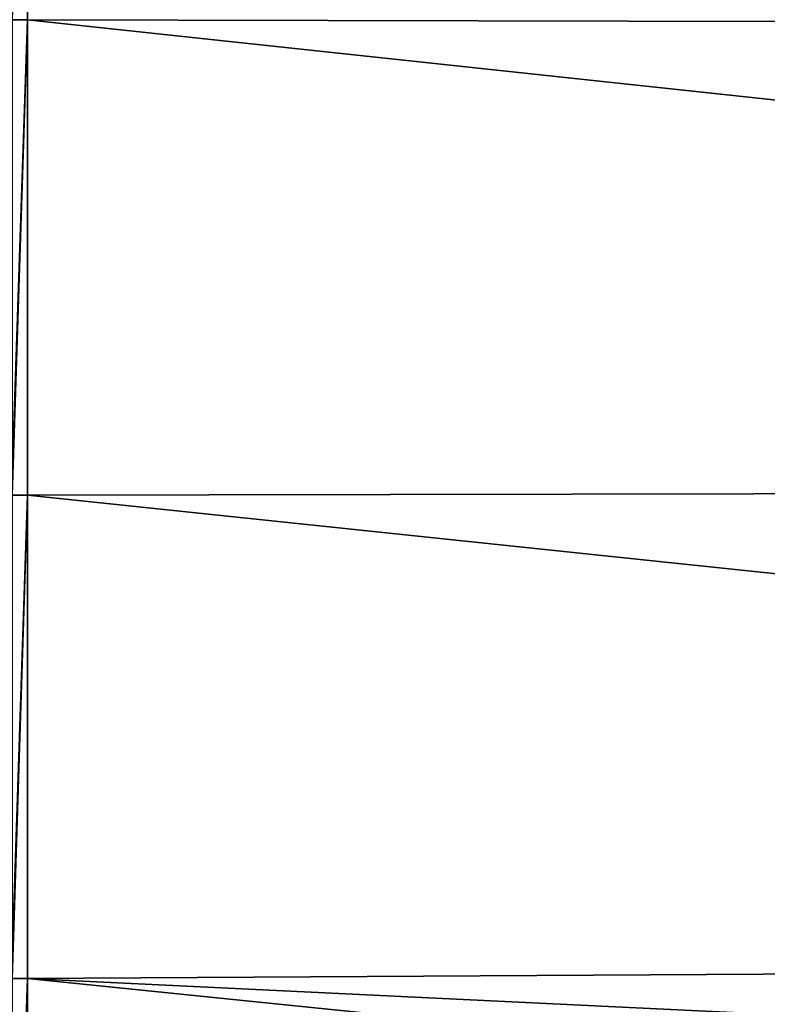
# Model space of a CAD drawing. Header units: metres. Extents: x 59 to 135, y -85 to 115.
# Tile 74 of 256: x 73.32 to 76.16, y -38.2 to -34.46. Entities that reach past the tile are written whole.
import ezdxf

# ---------------------------------------------------------------- set-up
doc = ezdxf.new("R2010")
doc.units = ezdxf.units.M
doc.layers.add('solid_20_404_502_XXX', color=7, linetype='CONTINUOUS')

msp = doc.modelspace()

# ---------------------------------------------------------------- linework, layer by layer
at = {"layer": 'solid_20_404_502_XXX'}
for points in [[(73.289528, -34.457836, -13.533534), (73.349998, -32.714386, -12.952447), (73.349998, -34.45813, -13.533614)], [(73.29184, -34.458046, 13.533717), (73.349998, -34.458122, 13.533724), (73.349998, -32.714363, 12.95255)], [(73.349998, -32.714363, 12.95255), (89.895042, -34.494755, 13.081908), (89.89505, -32.817223, 12.512468)], [(73.349998, -32.714363, 12.95255), (73.349998, -34.458122, 13.533724), (89.895042, -34.494755, 13.081908)], [(73.349998, -32.714386, -12.952447), (89.894997, -32.817169, -12.512449), (89.894981, -34.494717, -13.0819)], [(73.349998, -34.45813, -13.533614), (73.349998, -32.714386, -12.952447), (89.894981, -34.494717, -13.0819)], [(73.289528, -34.457836, -13.533534), (73.349998, -34.45813, -13.533614), (73.289528, -36.262745, -13.881113)], [(73.289528, -36.262745, -13.881113), (73.349998, -34.45813, -13.533614), (73.349998, -36.26302, -13.881152)], [(73.291878, -36.262936, 13.881265), (73.349998, -34.458122, 13.533724), (73.29184, -34.458046, 13.533717)], [(73.291878, -36.262936, 13.881265), (73.349998, -36.263023, 13.881265), (73.349998, -34.458122, 13.533724)], [(73.349998, -34.458122, 13.533724), (89.895035, -36.232258, 13.427515), (89.895042, -34.494755, 13.081908)], [(73.349998, -34.458122, 13.533724), (73.349998, -36.263023, 13.881265), (89.895035, -36.232258, 13.427515)], [(73.349998, -34.45813, -13.533614), (89.894981, -34.494717, -13.0819), (89.894974, -36.232239, -13.427514)], [(73.349998, -36.26302, -13.881152), (73.349998, -34.45813, -13.533614), (89.894974, -36.232239, -13.427514)], [(73.349998, -36.26302, -13.881152), (89.894974, -36.232239, -13.427514), (89.895012, -38, -13.543378)], [(73.349998, -36.263023, 13.881265), (89.895012, -38, 13.543378), (89.895035, -36.232258, 13.427515)], [(73.289528, -36.262745, -13.881113), (73.349998, -36.26302, -13.881152), (73.28952, -38.097641, -13.989058)], [(73.28952, -38.097641, -13.989058), (73.349998, -36.26302, -13.881152), (73.349998, -38.097889, -13.989064)], [(73.29187, -38.097813, 13.989184), (73.349998, -36.263023, 13.881265), (73.291878, -36.262936, 13.881265)], [(73.29187, -38.097813, 13.989184), (73.349998, -38.097912, 13.989176), (73.349998, -36.263023, 13.881265)], [(73.349998, -38.097889, -13.989064), (73.349998, -36.26302, -13.881152), (89.895012, -38, -13.543378)], [(73.349998, -36.263023, 13.881265), (73.349998, -38.097912, 13.989176), (89.895012, -38, 13.543378)], [(73.349998, -38.097912, 13.989176), (89.895844, -38.894577, 13.513779), (89.895012, -38, 13.543378)], [(89.895844, -38.894577, -13.513779), (73.349998, -38.097889, -13.989064), (89.895012, -38, -13.543378)], [(73.28952, -38.097641, -13.989058), (73.349998, -38.097889, -13.989064), (73.289528, -39.930851, -13.855504)], [(73.289528, -39.930851, -13.855504), (73.349998, -38.097889, -13.989064), (73.349998, -39.931072, -13.855485)], [(73.291847, -39.931004, 13.855612), (73.349998, -38.097912, 13.989176), (73.29187, -38.097813, 13.989184)], [(73.291847, -39.931004, 13.855612), (73.349998, -39.931107, 13.855592), (73.349998, -38.097912, 13.989176)], [(89.897758, -39.786552, -13.424951), (73.349998, -39.931072, -13.855485), (73.349998, -38.097889, -13.989064)], [(89.895844, -38.894577, -13.513779), (89.897758, -39.786552, -13.424951), (73.349998, -38.097889, -13.989064)], [(73.349998, -38.097912, 13.989176), (73.349998, -39.931107, 13.855592), (89.895844, -38.894577, 13.513779)]]:
    msp.add_3dface(points, dxfattribs=at)

doc.saveas('drawing.dxf')
